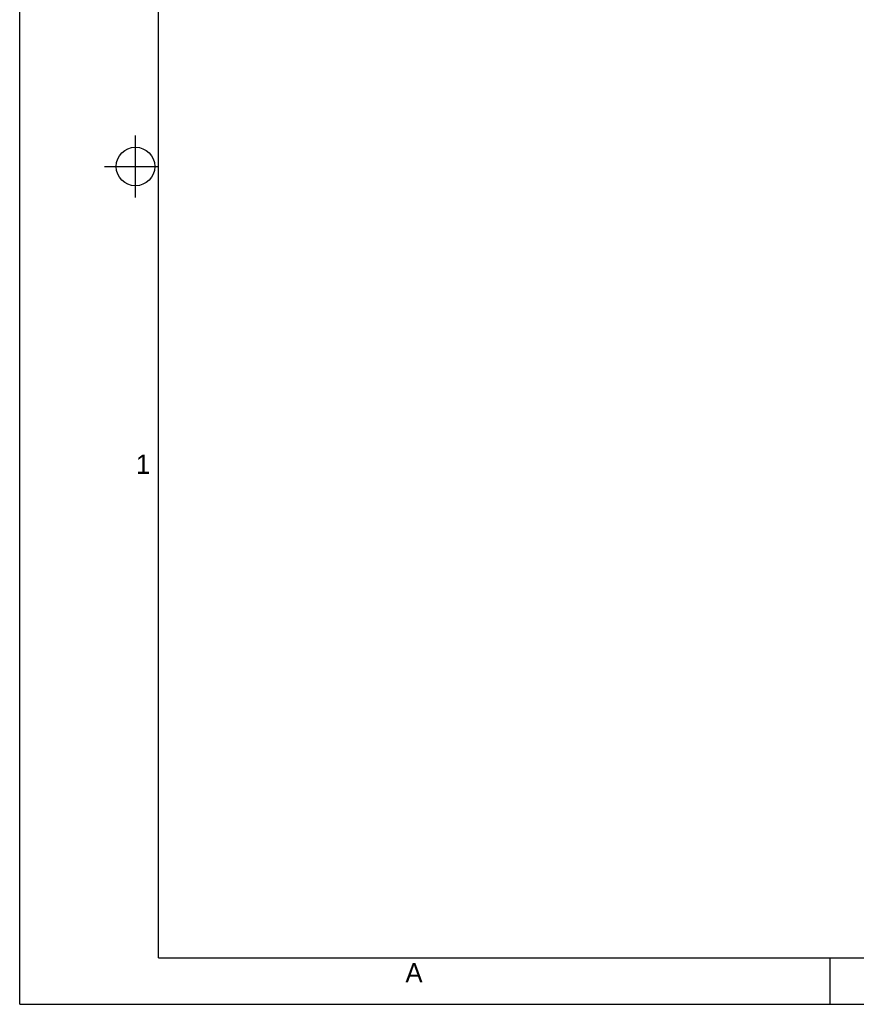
# Model space of a CAD drawing. Header units: millimetres. Extents: x 0 to 420, y 0 to 297.
# Tile 1 of 76: x 0 to 108, y 0 to 128. Entities that reach past the tile are written whole.
import ezdxf

# ---------------------------------------------------------------- set-up
doc = ezdxf.new("R2010")
doc.units = ezdxf.units.MM
doc.header["$LTSCALE"] = 23.1
doc.layers.get('0').update_dxf_attribs({"linetype": 'CONTINUOUS'})
doc.styles.add('TEXTSTYLE_2', font='trium.ttf')

msp = doc.modelspace()

# ---------------------------------------------------------------- linework, layer by layer
at = {"color": 2, "linetype": 'CONTINUOUS'}
for p, q in [((0, 0), (0, 297)), ((15, 104.5), (15, 112.5)), ((11, 108.5), (18, 108.5)), ((105, 0), (105, 6)), ((0, 0), (420, 0))]:
    msp.add_line(p, q, dxfattribs=at)
at = {"color": 7, "linetype": 'CONTINUOUS'}
for q in [(18, 291), (414, 6)]:
    msp.add_line((18, 6), q, dxfattribs=at)
msp.add_circle((15, 108.5), 2.50062, dxfattribs=at)

# ---------------------------------------------------------------- texts
at = {"color": 2, "linetype": 'CONTINUOUS', "char_height": 2.5, "attachment_point": 2, "line_spacing_factor": 0.9, "style": 'TEXTSTYLE_2'}
for s, insert, width in [('1', (15.98338, 71.19377), 1.9166667), ('A', (51.08602, 5.33741), 2.3055556)]:
    msp.add_mtext(s, dxfattribs=dict(at, insert=insert, width=width))

doc.saveas('drawing.dxf')
